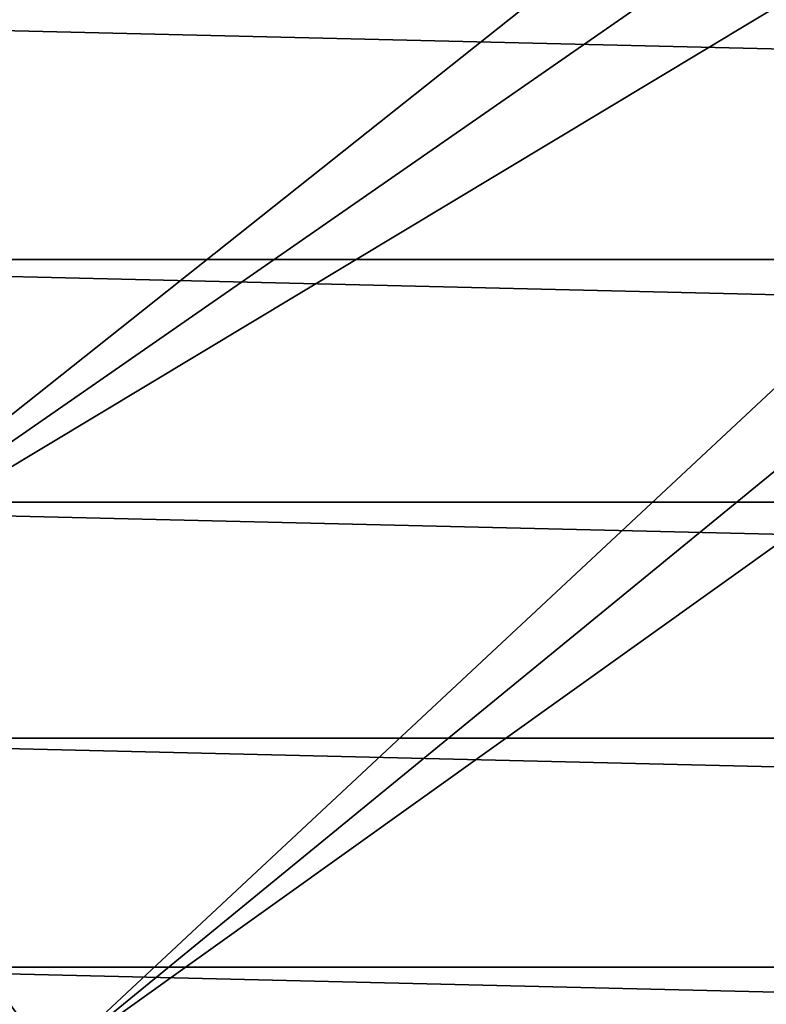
# Model space of a CAD drawing. Header units: metres. Extents: x -109 to 109, y -315 to 32.
# Tile 72 of 256: x -100.68 to -96.61, y -18.56 to -13.2. Entities that reach past the tile are written whole.
import ezdxf

# ---------------------------------------------------------------- set-up
doc = ezdxf.new("R2010")
doc.units = ezdxf.units.M
doc.layers.add('solid_K244242000C74_AAA', color=7, linetype='CONTINUOUS')

msp = doc.modelspace()

# ---------------------------------------------------------------- linework, layer by layer
at = {"layer": 'solid_K244242000C74_AAA'}
for points in [[(-104.85434, -11.351308, -78.325066), (-103.646942, -13.995161, -78.325066), (-91.661263, -7.014371, -73.288864)], [(-103.646942, -13.995161, -78.325066), (-91.259277, -7.824902, -73.288864), (-91.661263, -7.014371, -73.288864)], [(-103.646942, -13.995161, -78.325066), (-102.193695, -16.512268, -78.325066), (-91.259277, -7.824902, -73.288864)], [(-102.193695, -16.512268, -78.325066), (-90.813995, -8.612478, -73.288864), (-91.259277, -7.824902, -73.288864)], [(-102.193695, -16.512268, -78.325066), (-90.326736, -9.37479, -73.288864), (-90.813995, -8.612478, -73.288864)], [(-102.193695, -16.512268, -78.325066), (-100.507759, -18.879845, -78.325066), (-90.326736, -9.37479, -73.288864)], [(-100.507759, -18.879845, -78.325066), (-89.79892, -10.109604, -73.288864), (-90.326736, -9.37479, -73.288864)], [(-100.507759, -18.879845, -78.325066), (-89.232094, -10.814764, -73.288864), (-89.79892, -10.109604, -73.288864)], [(-100.507759, -18.879845, -78.325066), (-98.604401, -21.076445, -78.325066), (-89.232094, -10.814764, -73.288864)], [(-98.604401, -21.076445, -78.325066), (-88.627922, -11.488202, -73.288864), (-89.232094, -10.814764, -73.288864)], [(-98.604401, -21.076445, -78.325066), (-87.988182, -12.127944, -73.288864), (-88.627922, -11.488202, -73.288864)], [(-98.604401, -21.076445, -78.325066), (-96.500862, -23.082167, -78.325066), (-87.988182, -12.127944, -73.288864)], [(-105.289085, -13.147866, -83.82), (-47.710915, -13.147866, -83.82), (-48.368961, -14.502484, -83.82)], [(-105.289085, -13.147866, -83.82), (-48.368961, -14.502484, -83.82), (-104.631042, -14.502484, -83.82)], [(-104.631042, -14.502484, -83.82), (-48.368961, -14.502484, -83.82), (-49.090897, -15.824654, -83.82)], [(-104.631042, -14.502484, -83.82), (-49.090897, -15.824654, -83.82), (-103.909103, -15.824654, -83.82)], [(-103.909103, -15.824654, -83.82), (-49.090897, -15.824654, -83.82), (-49.874958, -17.110952, -83.82)], [(-103.909103, -15.824654, -83.82), (-49.874958, -17.110952, -83.82), (-103.125038, -17.110952, -83.82)], [(-101.125275, -18.596146, -78.472404), (-100.507759, -18.879845, -78.325066), (-102.193695, -16.512268, -78.325066)], [(-103.125038, -17.110952, -83.82), (-49.874958, -17.110952, -83.82), (-50.71907, -18.358145, -83.82)], [(-103.125038, -17.110952, -83.82), (-50.71907, -18.358145, -83.82), (-102.28093, -18.358145, -83.82)], [(-102.28093, -18.358145, -83.82), (-50.71907, -18.358145, -83.82), (-51.622013, -19.564362, -83.82)], [(-102.28093, -18.358145, -83.82), (-51.622013, -19.564362, -83.82), (-101.377991, -19.564362, -83.82)]]:
    msp.add_3dface(points, dxfattribs=at)

doc.saveas('drawing.dxf')
